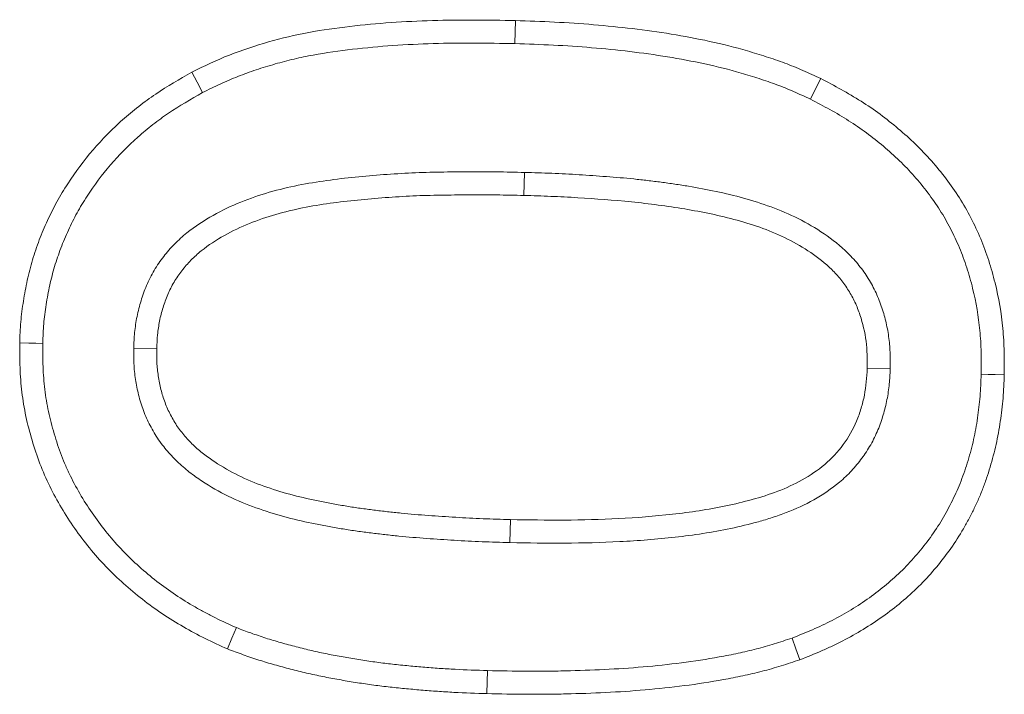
# Model space of a CAD drawing. Header units: metres. Extents: x 232680 to 233262, y 554200 to 554550.
# Tile 192 of 254: x 232761.1424 to 232761.1721, y 554478.558 to 554478.5783. Entities that reach past the tile are written whole.
import ezdxf

# ---------------------------------------------------------------- set-up
doc = ezdxf.new("R2010")
doc.units = ezdxf.units.M
doc.layers.add('ACO tekst', color=251, linetype='Continuous', lineweight=9)

# ---------------------------------------------------------------- blocks, each defined once
blk = doc.blocks.new('KT 500-640 (doorsnede)')
at = {"layer": 'ACO tekst'}
for p, q in [((0.925569, -0.034182), (0.925572, -0.034875)), ((0.920057, -0.045484), (0.92075, -0.045486)), ((0.931193, -0.045327), (0.9305, -0.045328)), ((0.935057, -0.045721), (0.93575, -0.045721)), ((0.916193, -0.046054), (0.9155, -0.046055)), ((0.925613, -0.056943), (0.925613, -0.05625))]:
    blk.add_line(p, q, dxfattribs=at)
at = {"layer": 'ACO tekst', "flags": 128}
for points in [[(0.925482, -0.031443), (0.925483, -0.031235), (0.925483, -0.031027), (0.925484, -0.03075)], [(0.917405, -0.036927), (0.917082, -0.0368), (0.91676, -0.036674)], [(0.933615, -0.036789), (0.93393, -0.036643), (0.934244, -0.036498)], [(0.91729, -0.053641), (0.916966, -0.053765), (0.916643, -0.053889)], [(0.933347, -0.055072), (0.933649, -0.055242), (0.933951, -0.055412)], [(0.925683, -0.059682), (0.925682, -0.05989), (0.92568, -0.060098), (0.925678, -0.060375)]]:
    blk.add_lwpolyline(points, dxfattribs=at)
at = {"layer": 'ACO tekst'}
for points, knots in [([(0.91676, -0.036674), (0.916852, -0.036458), (0.916944, -0.036242), (0.917093, -0.035922), (0.917144, -0.035817), (0.91725, -0.035608), (0.917305, -0.035504), (0.917475, -0.035195), (0.917595, -0.034993), (0.917849, -0.034598), (0.917984, -0.034405), (0.918266, -0.03403), (0.918414, -0.033847), (0.918724, -0.033495), (0.918887, -0.033325), (0.919225, -0.032999), (0.919401, -0.032843), (0.919765, -0.032547), (0.919954, -0.032407), (0.920342, -0.032142), (0.920541, -0.032017), (0.920849, -0.031845), (0.920952, -0.03179), (0.921162, -0.031685), (0.921268, -0.031634), (0.921481, -0.031535), (0.921589, -0.031488), (0.921805, -0.031397), (0.921915, -0.031354), (0.922136, -0.031275), (0.922247, -0.031239), (0.922472, -0.031169), (0.922585, -0.031137), (0.922811, -0.031074), (0.922925, -0.031045), (0.923153, -0.030989), (0.923268, -0.030964), (0.923498, -0.030919), (0.923614, -0.030899), (0.923846, -0.030863), (0.923962, -0.030847), (0.924195, -0.030818), (0.924312, -0.030806), (0.924546, -0.030785), (0.924663, -0.030776), (0.925015, -0.030758), (0.92525, -0.030754), (0.925484, -0.03075)], [0, 0, 0, 0, 0.0625, 0.0625, 0.09375, 0.09375, 0.125, 0.125, 0.1875, 0.1875, 0.25, 0.25, 0.3125, 0.3125, 0.375, 0.375, 0.4375, 0.4375, 0.5, 0.5, 0.5625, 0.5625, 0.59375, 0.59375, 0.625, 0.625, 0.65625, 0.65625, 0.6875, 0.6875, 0.71875, 0.71875, 0.75, 0.75, 0.78125, 0.78125, 0.8125, 0.8125, 0.84375, 0.84375, 0.875, 0.875, 0.90625, 0.90625, 0.9375, 0.9375, 1, 1, 1, 1]), ([(0.925484, -0.03075), (0.925716, -0.030755), (0.925948, -0.030761), (0.926412, -0.030784), (0.926643, -0.030802), (0.927334, -0.030885), (0.927791, -0.030977), (0.928462, -0.03116), (0.928684, -0.031229), (0.929122, -0.031383), (0.929337, -0.031469), (0.929761, -0.03166), (0.929969, -0.031764), (0.930376, -0.031987), (0.930574, -0.032107), (0.93096, -0.032366), (0.931146, -0.032505), (0.931508, -0.032795), (0.931685, -0.032946), (0.932025, -0.033261), (0.932189, -0.033426), (0.932502, -0.033769), (0.932652, -0.033946), (0.933087, -0.034489), (0.933354, -0.03487), (0.933712, -0.035467), (0.933824, -0.03567), (0.934039, -0.036082), (0.934141, -0.03629), (0.934244, -0.036498)], [0, 0, 0, 0, 0.0625, 0.0625, 0.125, 0.125, 0.25, 0.25, 0.3125, 0.3125, 0.375, 0.375, 0.4375, 0.4375, 0.5, 0.5, 0.5625, 0.5625, 0.625, 0.625, 0.6875, 0.6875, 0.75, 0.75, 0.875, 0.875, 0.9375, 0.9375, 1, 1, 1, 1]), ([(0.917405, -0.036927), (0.917494, -0.036718), (0.917581, -0.036515), (0.917718, -0.036222), (0.917765, -0.036124), (0.917864, -0.035929), (0.917916, -0.035832), (0.918075, -0.035543), (0.918187, -0.035354), (0.918423, -0.034987), (0.918547, -0.034808), (0.918809, -0.03446), (0.918946, -0.034291), (0.919232, -0.033967), (0.919381, -0.033811), (0.919692, -0.033511), (0.919854, -0.033368), (0.920187, -0.033097), (0.92036, -0.032969), (0.920718, -0.032724), (0.920899, -0.032611), (0.921177, -0.032455), (0.921272, -0.032405), (0.921466, -0.032308), (0.921566, -0.03226), (0.921766, -0.032167), (0.921865, -0.032123), (0.922063, -0.03204), (0.92216, -0.032002), (0.922358, -0.031932), (0.922459, -0.031898), (0.922668, -0.031834), (0.922775, -0.031803), (0.92299, -0.031744), (0.923096, -0.031716), (0.923307, -0.031665), (0.923411, -0.031642), (0.923621, -0.031601), (0.923728, -0.031582), (0.923944, -0.031549), (0.924054, -0.031534), (0.924273, -0.031507), (0.924382, -0.031495), (0.9246, -0.031476), (0.924708, -0.031468), (0.92503, -0.031451), (0.925252, -0.031447), (0.925482, -0.031443)], [0.0017925, 0.0017925, 0.0017925, 0.0017925, 0.0625, 0.0625, 0.09375, 0.09375, 0.125, 0.125, 0.1875, 0.1875, 0.25, 0.25, 0.3125, 0.3125, 0.375, 0.375, 0.4375, 0.4375, 0.5, 0.5, 0.5625, 0.5625, 0.59375, 0.59375, 0.625, 0.625, 0.65625, 0.65625, 0.6875, 0.6875, 0.71875, 0.71875, 0.75, 0.75, 0.78125, 0.78125, 0.8125, 0.8125, 0.84375, 0.84375, 0.875, 0.875, 0.90625, 0.90625, 0.9375, 0.9375, 0.998768, 0.998768, 0.998768, 0.998768]), ([(0.925482, -0.031443), (0.925709, -0.031448), (0.925931, -0.031454), (0.926365, -0.031475), (0.926578, -0.031492), (0.927217, -0.031569), (0.927638, -0.031653), (0.928264, -0.031824), (0.928471, -0.031888), (0.928874, -0.03203), (0.929071, -0.032109), (0.929459, -0.032284), (0.929652, -0.03238), (0.930025, -0.032585), (0.930206, -0.032695), (0.930555, -0.032929), (0.930726, -0.033056), (0.931062, -0.033325), (0.931227, -0.033467), (0.931541, -0.033757), (0.931689, -0.033907), (0.931979, -0.034223), (0.93212, -0.03439), (0.932529, -0.0349), (0.932776, -0.035253), (0.93311, -0.035811), (0.933215, -0.036), (0.933417, -0.036388), (0.933515, -0.036586), (0.933615, -0.036789)], [0.001247, 0.001247, 0.001247, 0.001247, 0.0625, 0.0625, 0.125, 0.125, 0.25, 0.25, 0.3125, 0.3125, 0.375, 0.375, 0.4375, 0.4375, 0.5, 0.5, 0.5625, 0.5625, 0.625, 0.625, 0.6875, 0.6875, 0.75, 0.75, 0.875, 0.875, 0.9375, 0.9375, 0.9983919, 0.9983919, 0.9983919, 0.9983919]), ([(0.925569, -0.034182), (0.925562, -0.034182), (0.925556, -0.034182), (0.92555, -0.034183), (0.925414, -0.034187), (0.92527, -0.034191), (0.925042, -0.034207), (0.924964, -0.034214), (0.924805, -0.034232), (0.924724, -0.034243), (0.924487, -0.034284), (0.924333, -0.034319), (0.924107, -0.03438), (0.924033, -0.034402), (0.923881, -0.03445), (0.923805, -0.034477), (0.923577, -0.034564), (0.923423, -0.034634), (0.923132, -0.03479), (0.922995, -0.034876), (0.922732, -0.03506), (0.922604, -0.03516), (0.922358, -0.035377), (0.92224, -0.035495), (0.921919, -0.035858), (0.921738, -0.036114), (0.921421, -0.036644), (0.921286, -0.036918), (0.921113, -0.037335), (0.921061, -0.037475), (0.920964, -0.037752), (0.920919, -0.037889), (0.920793, -0.038301), (0.920719, -0.038577), (0.920521, -0.03941), (0.920425, -0.039968), (0.920311, -0.040797), (0.920277, -0.041073), (0.920218, -0.041626), (0.920193, -0.041903), (0.920128, -0.042734), (0.920101, -0.043286), (0.920067, -0.044389), (0.920062, -0.044939), (0.920057, -0.04548), (0.920057, -0.045482), (0.920057, -0.045483), (0.920057, -0.045484)], [-0.001434, -0.001434, -0.001434, -0.001434, 0, 0, 0, 0.03125, 0.03125, 0.046875, 0.046875, 0.0625, 0.0625, 0.09375, 0.09375, 0.109375, 0.109375, 0.125, 0.125, 0.15625, 0.15625, 0.1875, 0.1875, 0.21875, 0.21875, 0.25, 0.25, 0.3125, 0.3125, 0.375, 0.375, 0.40625, 0.40625, 0.4375, 0.4375, 0.5, 0.5, 0.625, 0.625, 0.6875, 0.6875, 0.75, 0.75, 0.875, 0.875, 1, 1, 1, 1.000275, 1.000275, 1.000275, 1.000275]), ([(0.931193, -0.045327), (0.931192, -0.045057), (0.931192, -0.044784), (0.931184, -0.044233), (0.931176, -0.043957), (0.931156, -0.043411), (0.931145, -0.043138), (0.931117, -0.042593), (0.931102, -0.042318), (0.93107, -0.041901), (0.931058, -0.041762), (0.931033, -0.041487), (0.931019, -0.041351), (0.930991, -0.041077), (0.930976, -0.04094), (0.930942, -0.040662), (0.930924, -0.040523), (0.930864, -0.040107), (0.93082, -0.039834), (0.930718, -0.039281), (0.930659, -0.039002), (0.930521, -0.038446), (0.930441, -0.038168), (0.930253, -0.037614), (0.930145, -0.037338), (0.929891, -0.036797), (0.929746, -0.036533), (0.929416, -0.036022), (0.929229, -0.035773), (0.928956, -0.035481), (0.9289, -0.035423), (0.928782, -0.035311), (0.92872, -0.035255), (0.928531, -0.035096), (0.928401, -0.035001), (0.928132, -0.034824), (0.92799, -0.034742), (0.927698, -0.034597), (0.927548, -0.034534), (0.927323, -0.034453), (0.927248, -0.034428), (0.927099, -0.034382), (0.927025, -0.034362), (0.926874, -0.034323), (0.926798, -0.034305), (0.926642, -0.034272), (0.926563, -0.034258), (0.926406, -0.034234), (0.926327, -0.034224), (0.926172, -0.034208), (0.926094, -0.034202), (0.925866, -0.034188), (0.925722, -0.034185), (0.925587, -0.034182), (0.925581, -0.034182), (0.925575, -0.034182), (0.925569, -0.034182)], [0, 0, 0, 0, 0.0625, 0.0625, 0.125, 0.125, 0.1875, 0.1875, 0.25, 0.25, 0.28125, 0.28125, 0.3125, 0.3125, 0.34375, 0.34375, 0.375, 0.375, 0.4375, 0.4375, 0.5, 0.5, 0.5625, 0.5625, 0.625, 0.625, 0.6875, 0.6875, 0.75, 0.75, 0.765625, 0.765625, 0.78125, 0.78125, 0.8125, 0.8125, 0.84375, 0.84375, 0.875, 0.875, 0.890625, 0.890625, 0.90625, 0.90625, 0.921875, 0.921875, 0.9375, 0.9375, 0.953125, 0.953125, 0.96875, 0.96875, 1, 1, 1, 1.001444, 1.001444, 1.001444, 1.001444]), ([(0.925572, -0.034875), (0.9253, -0.034884), (0.925027, -0.034894), (0.924629, -0.034962), (0.924497, -0.034992), (0.924236, -0.035063), (0.924106, -0.035104), (0.923721, -0.03525), (0.923481, -0.035381), (0.923036, -0.035693), (0.922828, -0.035876), (0.922468, -0.036283), (0.92231, -0.036506), (0.92203, -0.036976), (0.921911, -0.037219), (0.921705, -0.037719), (0.921617, -0.037975), (0.921459, -0.038494), (0.921388, -0.038757), (0.921201, -0.039549), (0.921109, -0.040082), (0.920961, -0.041155), (0.920904, -0.041695), (0.92082, -0.042776), (0.920793, -0.043318), (0.92076, -0.044402), (0.920755, -0.044944), (0.92075, -0.045486)], [0, 0, 0, 0, 0.0625, 0.0625, 0.09375, 0.09375, 0.125, 0.125, 0.1875, 0.1875, 0.25, 0.25, 0.3125, 0.3125, 0.375, 0.375, 0.4375, 0.4375, 0.5, 0.5, 0.625, 0.625, 0.75, 0.75, 0.875, 0.875, 1, 1, 1, 1]), ([(0.9305, -0.045328), (0.9305, -0.045058), (0.930499, -0.044788), (0.930491, -0.044249), (0.930484, -0.04398), (0.930454, -0.043171), (0.930431, -0.042632), (0.93037, -0.041825), (0.930344, -0.041556), (0.930288, -0.04102), (0.930257, -0.040753), (0.930143, -0.039953), (0.93005, -0.039423), (0.929789, -0.038373), (0.929623, -0.037859), (0.929281, -0.037127), (0.92915, -0.036888), (0.928858, -0.036434), (0.928696, -0.036219), (0.92842, -0.035921), (0.928322, -0.035826), (0.928115, -0.035651), (0.928007, -0.035571), (0.927782, -0.035423), (0.927666, -0.035355), (0.927424, -0.035234), (0.927298, -0.035181), (0.926916, -0.035042), (0.926655, -0.034973), (0.926118, -0.03489), (0.925844, -0.034881), (0.925572, -0.034875)], [0, 0, 0, 0, 0.0625, 0.0625, 0.125, 0.125, 0.25, 0.25, 0.3125, 0.3125, 0.375, 0.375, 0.5, 0.5, 0.625, 0.625, 0.6875, 0.6875, 0.75, 0.75, 0.78125, 0.78125, 0.8125, 0.8125, 0.84375, 0.84375, 0.875, 0.875, 0.9375, 0.9375, 1, 1, 1, 1]), ([(0.9155, -0.046055), (0.915502, -0.045658), (0.915504, -0.045262), (0.915516, -0.044667), (0.915521, -0.044469), (0.915535, -0.044073), (0.915543, -0.043875), (0.915573, -0.043281), (0.915596, -0.042886), (0.915656, -0.042095), (0.915692, -0.0417), (0.91578, -0.040912), (0.915832, -0.040519), (0.915953, -0.039736), (0.916023, -0.039346), (0.916145, -0.038764), (0.916189, -0.03857), (0.916281, -0.038185), (0.916331, -0.037993), (0.916439, -0.037611), (0.916499, -0.037422), (0.916626, -0.037047), (0.916693, -0.03686), (0.91676, -0.036674)], [0, 0, 0, 0, 0.125, 0.125, 0.1875, 0.1875, 0.25, 0.25, 0.375, 0.375, 0.5, 0.5, 0.625, 0.625, 0.75, 0.75, 0.8125, 0.8125, 0.875, 0.875, 0.9375, 0.9375, 1, 1, 1, 1]), ([(0.934244, -0.036498), (0.934322, -0.036678), (0.934399, -0.036858), (0.934547, -0.037222), (0.934617, -0.037405), (0.934744, -0.037776), (0.934803, -0.037963), (0.934914, -0.038339), (0.934966, -0.038528), (0.935116, -0.039097), (0.935203, -0.03948), (0.935349, -0.040251), (0.935411, -0.040638), (0.935517, -0.041415), (0.935562, -0.041805), (0.935634, -0.042586), (0.935663, -0.042977), (0.935709, -0.04376), (0.935725, -0.044152), (0.935743, -0.044936), (0.935747, -0.045329), (0.93575, -0.045721)], [0, 0, 0, 0, 0.0625, 0.0625, 0.125, 0.125, 0.1875, 0.1875, 0.25, 0.25, 0.375, 0.375, 0.5, 0.5, 0.625, 0.625, 0.75, 0.75, 0.875, 0.875, 1, 1, 1, 1]), ([(0.916193, -0.046054), (0.916195, -0.045659), (0.916197, -0.045267), (0.916208, -0.044684), (0.916214, -0.04449), (0.916227, -0.044101), (0.916236, -0.043906), (0.916264, -0.043321), (0.916288, -0.04293), (0.916346, -0.042154), (0.916381, -0.041768), (0.916467, -0.040999), (0.916518, -0.040615), (0.916636, -0.039853), (0.916704, -0.039475), (0.916822, -0.038912), (0.916864, -0.038724), (0.916953, -0.038354), (0.917, -0.038171), (0.917102, -0.037812), (0.917157, -0.037637), (0.917277, -0.037283), (0.91734, -0.037107), (0.917405, -0.036927)], [0.0004886, 0.0004886, 0.0004886, 0.0004886, 0.125, 0.125, 0.1875, 0.1875, 0.25, 0.25, 0.375, 0.375, 0.5, 0.5, 0.625, 0.625, 0.75, 0.75, 0.8125, 0.8125, 0.875, 0.875, 0.9375, 0.9375, 0.9978765, 0.9978765, 0.9978765, 0.9978765]), ([(0.933615, -0.036789), (0.93369, -0.036963), (0.933763, -0.037133), (0.933902, -0.037474), (0.933965, -0.037642), (0.934085, -0.037989), (0.93414, -0.038166), (0.934247, -0.038528), (0.934298, -0.038712), (0.934443, -0.03926), (0.934525, -0.039623), (0.934666, -0.040366), (0.934726, -0.040743), (0.93483, -0.041499), (0.934873, -0.041878), (0.934944, -0.042641), (0.934972, -0.043025), (0.935017, -0.043793), (0.935032, -0.044175), (0.93505, -0.044944), (0.935054, -0.045331), (0.935057, -0.045721)], [0.001902, 0.001902, 0.001902, 0.001902, 0.0625, 0.0625, 0.125, 0.125, 0.1875, 0.1875, 0.25, 0.25, 0.375, 0.375, 0.5, 0.5, 0.625, 0.625, 0.75, 0.75, 0.875, 0.875, 0.9993674, 0.9993674, 0.9993674, 0.9993674]), ([(0.920057, -0.045484), (0.920057, -0.045485), (0.920057, -0.045486), (0.920057, -0.045488), (0.920058, -0.045762), (0.920058, -0.046039), (0.920066, -0.046599), (0.920074, -0.046879), (0.920093, -0.047435), (0.920104, -0.047712), (0.920131, -0.048267), (0.920146, -0.048546), (0.920177, -0.048969), (0.920189, -0.04911), (0.920213, -0.049389), (0.920227, -0.049528), (0.920254, -0.049805), (0.920268, -0.049945), (0.9203, -0.050227), (0.920318, -0.05037), (0.920357, -0.050652), (0.920378, -0.050792), (0.920422, -0.051069), (0.920444, -0.051208), (0.920517, -0.051629), (0.920574, -0.051913), (0.920707, -0.052479), (0.920784, -0.05276), (0.920963, -0.053322), (0.921067, -0.053604), (0.921311, -0.054159), (0.921451, -0.054429), (0.921685, -0.05482), (0.921769, -0.05495), (0.921951, -0.055208), (0.922049, -0.055335), (0.922211, -0.055521), (0.922267, -0.055582), (0.92238, -0.055697), (0.922437, -0.055753), (0.922552, -0.05586), (0.922611, -0.055912), (0.922736, -0.056018), (0.922802, -0.056071), (0.922942, -0.056174), (0.923014, -0.056222), (0.923156, -0.056311), (0.923227, -0.056352), (0.923438, -0.056468), (0.923586, -0.05654), (0.923895, -0.056665), (0.924052, -0.056717), (0.924286, -0.056782), (0.924364, -0.056801), (0.924518, -0.056836), (0.924594, -0.056851), (0.924749, -0.056878), (0.924828, -0.056891), (0.924987, -0.056912), (0.92507, -0.05692), (0.925313, -0.056938), (0.925464, -0.05694), (0.925601, -0.056943), (0.925605, -0.056943), (0.925609, -0.056943), (0.925613, -0.056943)], [-0.000272, -0.000272, -0.000272, -0.000272, 0, 0, 0, 0.0625, 0.0625, 0.125, 0.125, 0.1875, 0.1875, 0.25, 0.25, 0.28125, 0.28125, 0.3125, 0.3125, 0.34375, 0.34375, 0.375, 0.375, 0.40625, 0.40625, 0.4375, 0.4375, 0.5, 0.5, 0.5625, 0.5625, 0.625, 0.625, 0.6875, 0.6875, 0.71875, 0.71875, 0.75, 0.75, 0.765625, 0.765625, 0.78125, 0.78125, 0.796875, 0.796875, 0.8125, 0.8125, 0.828125, 0.828125, 0.84375, 0.84375, 0.875, 0.875, 0.90625, 0.90625, 0.921875, 0.921875, 0.9375, 0.9375, 0.953125, 0.953125, 0.96875, 0.96875, 1, 1, 1, 1.000944, 1.000944, 1.000944, 1.000944]), ([(0.92075, -0.045486), (0.92075, -0.045761), (0.920751, -0.046035), (0.920759, -0.046584), (0.920766, -0.046859), (0.920785, -0.047407), (0.920796, -0.047682), (0.920823, -0.04823), (0.920838, -0.048504), (0.920868, -0.048915), (0.920879, -0.049051), (0.920903, -0.049325), (0.920916, -0.049461), (0.920943, -0.049735), (0.920957, -0.049871), (0.920988, -0.050144), (0.921005, -0.05028), (0.921043, -0.050552), (0.921063, -0.050688), (0.921106, -0.050959), (0.921128, -0.051094), (0.921198, -0.0515), (0.921252, -0.051769), (0.921378, -0.052304), (0.92145, -0.052569), (0.921617, -0.053093), (0.921712, -0.053351), (0.921934, -0.053853), (0.92206, -0.054097), (0.922272, -0.054451), (0.922347, -0.054567), (0.922505, -0.054792), (0.922589, -0.054901), (0.922724, -0.055056), (0.922771, -0.055106), (0.922867, -0.055204), (0.922916, -0.055252), (0.923017, -0.055346), (0.923068, -0.055392), (0.923173, -0.05548), (0.923227, -0.055523), (0.923337, -0.055604), (0.923394, -0.055643), (0.923511, -0.055716), (0.92357, -0.05575), (0.923751, -0.055849), (0.923874, -0.055909), (0.924129, -0.056012), (0.924259, -0.056056), (0.924458, -0.056111), (0.924524, -0.056127), (0.924659, -0.056157), (0.924726, -0.05617), (0.924861, -0.056195), (0.924929, -0.056205), (0.925065, -0.056223), (0.925133, -0.05623), (0.925339, -0.056245), (0.925476, -0.056248), (0.925613, -0.05625)], [0, 0, 0, 0, 0.0625, 0.0625, 0.125, 0.125, 0.1875, 0.1875, 0.25, 0.25, 0.28125, 0.28125, 0.3125, 0.3125, 0.34375, 0.34375, 0.375, 0.375, 0.40625, 0.40625, 0.4375, 0.4375, 0.5, 0.5, 0.5625, 0.5625, 0.625, 0.625, 0.6875, 0.6875, 0.71875, 0.71875, 0.75, 0.75, 0.765625, 0.765625, 0.78125, 0.78125, 0.796875, 0.796875, 0.8125, 0.8125, 0.828125, 0.828125, 0.84375, 0.84375, 0.875, 0.875, 0.90625, 0.90625, 0.921875, 0.921875, 0.9375, 0.9375, 0.953125, 0.953125, 0.96875, 0.96875, 1, 1, 1, 1]), ([(0.925613, -0.056943), (0.925618, -0.056943), (0.925622, -0.056943), (0.925626, -0.056943), (0.925765, -0.05694), (0.925915, -0.056938), (0.926157, -0.056922), (0.92624, -0.056914), (0.926403, -0.056894), (0.926484, -0.056882), (0.926727, -0.05684), (0.926886, -0.056802), (0.927116, -0.056738), (0.927191, -0.056715), (0.927345, -0.056664), (0.927423, -0.056636), (0.92758, -0.056575), (0.927658, -0.056541), (0.927813, -0.056468), (0.927889, -0.056429), (0.928114, -0.056303), (0.928255, -0.05621), (0.928518, -0.056016), (0.928646, -0.055911), (0.928893, -0.055681), (0.929007, -0.05556), (0.929323, -0.05519), (0.929504, -0.054927), (0.929822, -0.054391), (0.92996, -0.054115), (0.930202, -0.053558), (0.930307, -0.053275), (0.930489, -0.052703), (0.930565, -0.052414), (0.930696, -0.051838), (0.93075, -0.051552), (0.930845, -0.050981), (0.930886, -0.050698), (0.930995, -0.049848), (0.93105, -0.049284), (0.931111, -0.04843), (0.931127, -0.048145), (0.931145, -0.047718), (0.93115, -0.047577), (0.931159, -0.047297), (0.931163, -0.047158), (0.931172, -0.04688), (0.931176, -0.046739), (0.931183, -0.046457), (0.931186, -0.046315), (0.931192, -0.045888), (0.931193, -0.045607), (0.931193, -0.045329), (0.931193, -0.045328), (0.931193, -0.045328), (0.931193, -0.045327)], [-0.000931, -0.000931, -0.000931, -0.000931, 0, 0, 0, 0.03125, 0.03125, 0.046875, 0.046875, 0.0625, 0.0625, 0.09375, 0.09375, 0.109375, 0.109375, 0.125, 0.125, 0.140625, 0.140625, 0.15625, 0.15625, 0.1875, 0.1875, 0.21875, 0.21875, 0.25, 0.25, 0.3125, 0.3125, 0.375, 0.375, 0.4375, 0.4375, 0.5, 0.5, 0.5625, 0.5625, 0.625, 0.625, 0.75, 0.75, 0.8125, 0.8125, 0.84375, 0.84375, 0.875, 0.875, 0.90625, 0.90625, 0.9375, 0.9375, 1, 1, 1, 1.000152, 1.000152, 1.000152, 1.000152]), ([(0.925613, -0.05625), (0.925752, -0.056247), (0.925892, -0.056245), (0.9261, -0.056231), (0.926169, -0.056225), (0.926307, -0.056208), (0.926376, -0.056198), (0.926582, -0.056162), (0.926718, -0.05613), (0.926919, -0.056073), (0.926985, -0.056053), (0.927118, -0.05601), (0.927183, -0.055986), (0.927313, -0.055935), (0.927377, -0.055908), (0.927503, -0.055848), (0.927565, -0.055816), (0.927747, -0.055714), (0.927863, -0.055638), (0.928087, -0.055472), (0.928195, -0.055384), (0.928399, -0.055194), (0.928495, -0.055093), (0.928766, -0.054775), (0.928925, -0.054545), (0.92921, -0.054066), (0.929334, -0.053816), (0.929556, -0.053305), (0.929653, -0.053044), (0.929822, -0.052513), (0.929893, -0.052244), (0.930017, -0.051701), (0.930069, -0.051427), (0.93016, -0.050878), (0.930199, -0.050603), (0.930305, -0.049775), (0.93036, -0.049221), (0.93042, -0.048388), (0.930435, -0.04811), (0.930452, -0.047693), (0.930457, -0.047554), (0.930466, -0.047276), (0.93047, -0.047137), (0.930479, -0.046858), (0.930483, -0.046719), (0.93049, -0.046441), (0.930493, -0.046302), (0.930499, -0.045885), (0.9305, -0.045606), (0.9305, -0.045328)], [0, 0, 0, 0, 0.03125, 0.03125, 0.046875, 0.046875, 0.0625, 0.0625, 0.09375, 0.09375, 0.109375, 0.109375, 0.125, 0.125, 0.140625, 0.140625, 0.15625, 0.15625, 0.1875, 0.1875, 0.21875, 0.21875, 0.25, 0.25, 0.3125, 0.3125, 0.375, 0.375, 0.4375, 0.4375, 0.5, 0.5, 0.5625, 0.5625, 0.625, 0.625, 0.75, 0.75, 0.8125, 0.8125, 0.84375, 0.84375, 0.875, 0.875, 0.90625, 0.90625, 0.9375, 0.9375, 1, 1, 1, 1]), ([(0.935057, -0.045721), (0.935054, -0.046134), (0.93505, -0.046544), (0.935033, -0.04736), (0.935018, -0.047766), (0.934973, -0.048578), (0.934943, -0.048982), (0.934865, -0.04979), (0.934818, -0.050193), (0.934705, -0.050991), (0.934639, -0.051388), (0.934517, -0.051967), (0.934473, -0.052157), (0.934373, -0.052536), (0.934318, -0.052725), (0.9342, -0.053101), (0.934136, -0.05329), (0.934002, -0.05366), (0.933931, -0.053842), (0.933817, -0.054109), (0.933779, -0.054197), (0.933697, -0.054373), (0.933655, -0.054462), (0.933527, -0.054722), (0.933438, -0.054895), (0.933347, -0.055072)], [0.0005976, 0.0005976, 0.0005976, 0.0005976, 0.125, 0.125, 0.25, 0.25, 0.375, 0.375, 0.5, 0.5, 0.625, 0.625, 0.6875, 0.6875, 0.75, 0.75, 0.8125, 0.8125, 0.875, 0.875, 0.90625, 0.90625, 0.9375, 0.9375, 0.9973567, 0.9973567, 0.9973567, 0.9973567]), ([(0.93575, -0.045721), (0.935743, -0.046552), (0.935733, -0.047383), (0.935641, -0.049044), (0.935563, -0.049873), (0.935388, -0.051106), (0.93532, -0.051515), (0.935149, -0.05233), (0.935042, -0.052733), (0.934793, -0.053522), (0.934654, -0.053912), (0.934331, -0.054673), (0.934141, -0.055042), (0.933951, -0.055412)], [0, 0, 0, 0, 0.25, 0.25, 0.5, 0.5, 0.625, 0.625, 0.75, 0.75, 0.875, 0.875, 1, 1, 1, 1]), ([(0.916643, -0.053889), (0.916588, -0.053732), (0.916534, -0.053575), (0.916456, -0.053339), (0.91643, -0.05326), (0.916381, -0.053102), (0.916357, -0.053023), (0.916287, -0.052784), (0.916244, -0.052624), (0.916163, -0.052303), (0.916124, -0.052142), (0.916049, -0.051819), (0.916013, -0.051657), (0.915946, -0.051332), (0.915915, -0.051169), (0.915858, -0.050843), (0.915831, -0.050679), (0.915782, -0.050351), (0.915759, -0.050187), (0.915715, -0.049859), (0.915695, -0.049694), (0.915658, -0.049365), (0.915642, -0.0492), (0.915613, -0.048869), (0.9156, -0.048704), (0.915577, -0.048373), (0.915567, -0.048208), (0.915548, -0.047877), (0.915539, -0.047712), (0.915524, -0.04738), (0.915518, -0.047215), (0.915505, -0.046718), (0.915503, -0.046386), (0.9155, -0.046055)], [0, 0, 0, 0, 0.0625, 0.0625, 0.09375, 0.09375, 0.125, 0.125, 0.1875, 0.1875, 0.25, 0.25, 0.3125, 0.3125, 0.375, 0.375, 0.4375, 0.4375, 0.5, 0.5, 0.5625, 0.5625, 0.625, 0.625, 0.6875, 0.6875, 0.75, 0.75, 0.8125, 0.8125, 0.875, 0.875, 1, 1, 1, 1]), ([(0.91729, -0.053641), (0.917238, -0.053492), (0.917188, -0.053345), (0.917115, -0.053124), (0.91709, -0.053049), (0.917043, -0.052899), (0.917021, -0.052825), (0.916955, -0.0526), (0.916914, -0.052447), (0.916835, -0.052138), (0.916797, -0.05198), (0.916725, -0.051667), (0.91669, -0.051511), (0.916626, -0.051199), (0.916596, -0.051043), (0.916541, -0.050729), (0.916516, -0.050571), (0.916468, -0.050252), (0.916445, -0.050092), (0.916402, -0.049772), (0.916383, -0.049612), (0.916347, -0.049293), (0.916332, -0.049135), (0.916304, -0.048814), (0.916291, -0.048653), (0.916269, -0.048328), (0.916258, -0.048165), (0.916239, -0.047839), (0.916231, -0.047677), (0.916216, -0.047353), (0.916211, -0.047193), (0.916198, -0.04671), (0.916195, -0.046384), (0.916193, -0.046054)], [0.0028687, 0.0028687, 0.0028687, 0.0028687, 0.0625, 0.0625, 0.09375, 0.09375, 0.125, 0.125, 0.1875, 0.1875, 0.25, 0.25, 0.3125, 0.3125, 0.375, 0.375, 0.4375, 0.4375, 0.5, 0.5, 0.5625, 0.5625, 0.625, 0.625, 0.6875, 0.6875, 0.75, 0.75, 0.8125, 0.8125, 0.875, 0.875, 0.9994159, 0.9994159, 0.9994159, 0.9994159]), ([(0.925678, -0.060375), (0.92543, -0.060369), (0.925181, -0.060362), (0.924689, -0.06033), (0.924444, -0.060305), (0.923958, -0.060234), (0.923717, -0.060189), (0.923238, -0.060074), (0.923001, -0.060005), (0.92253, -0.059851), (0.922295, -0.059766), (0.921836, -0.059577), (0.921612, -0.059474), (0.921177, -0.059246), (0.920965, -0.059123), (0.92055, -0.058862), (0.920347, -0.058724), (0.919754, -0.058285), (0.919374, -0.05796), (0.918679, -0.057258), (0.918361, -0.056883), (0.917776, -0.056091), (0.917511, -0.05567), (0.917154, -0.055017), (0.917043, -0.054796), (0.916835, -0.054346), (0.916739, -0.054117), (0.916643, -0.053889)], [0, 0, 0, 0, 0.0625, 0.0625, 0.125, 0.125, 0.1875, 0.1875, 0.25, 0.25, 0.3125, 0.3125, 0.375, 0.375, 0.4375, 0.4375, 0.5, 0.5, 0.625, 0.625, 0.75, 0.75, 0.875, 0.875, 0.9375, 0.9375, 1, 1, 1, 1]), ([(0.925683, -0.059682), (0.925441, -0.059676), (0.925207, -0.059669), (0.924754, -0.05964), (0.924527, -0.059617), (0.924076, -0.059551), (0.923854, -0.059509), (0.923418, -0.059404), (0.923197, -0.05934), (0.922757, -0.059197), (0.922541, -0.059118), (0.922225, -0.058988), (0.922121, -0.058943), (0.921916, -0.058848), (0.921816, -0.058799), (0.921517, -0.058642), (0.921318, -0.058527), (0.920928, -0.058281), (0.920739, -0.058152), (0.920371, -0.05788), (0.920191, -0.057735), (0.919842, -0.057435), (0.919676, -0.05728), (0.919194, -0.056794), (0.918894, -0.056439), (0.918483, -0.055882), (0.918354, -0.055693), (0.918107, -0.055303), (0.91799, -0.055102), (0.917823, -0.054796), (0.917769, -0.054693), (0.917665, -0.054487), (0.917615, -0.054383), (0.917473, -0.054074), (0.917383, -0.053861), (0.91729, -0.053641)], [0.001058, 0.001058, 0.001058, 0.001058, 0.0625, 0.0625, 0.125, 0.125, 0.1875, 0.1875, 0.25, 0.25, 0.3125, 0.3125, 0.34375, 0.34375, 0.375, 0.375, 0.4375, 0.4375, 0.5, 0.5, 0.5625, 0.5625, 0.625, 0.625, 0.75, 0.75, 0.8125, 0.8125, 0.875, 0.875, 0.90625, 0.90625, 0.9375, 0.9375, 0.9980739, 0.9980739, 0.9980739, 0.9980739]), ([(0.933347, -0.055072), (0.933131, -0.055424), (0.932921, -0.055763), (0.932586, -0.056234), (0.932468, -0.056388), (0.93222, -0.056691), (0.93209, -0.056838), (0.931687, -0.057268), (0.9314, -0.057537), (0.930795, -0.05803), (0.930474, -0.058256), (0.929972, -0.058565), (0.929802, -0.058662), (0.929462, -0.058839), (0.929287, -0.05892), (0.928924, -0.059075), (0.928741, -0.059147), (0.928375, -0.059276), (0.92819, -0.059334), (0.927816, -0.059435), (0.927627, -0.059478), (0.927244, -0.059552), (0.927048, -0.059583), (0.926651, -0.059635), (0.926459, -0.059656), (0.926086, -0.059678), (0.92589, -0.05968), (0.925683, -0.059682)], [0.0025966, 0.0025966, 0.0025966, 0.0025966, 0.125, 0.125, 0.1875, 0.1875, 0.25, 0.25, 0.375, 0.375, 0.5, 0.5, 0.5625, 0.5625, 0.625, 0.625, 0.6875, 0.6875, 0.75, 0.75, 0.8125, 0.8125, 0.875, 0.875, 0.9375, 0.9375, 0.998764, 0.998764, 0.998764, 0.998764]), ([(0.933951, -0.055412), (0.93373, -0.055772), (0.933509, -0.056132), (0.933142, -0.056648), (0.933013, -0.056816), (0.932745, -0.057143), (0.932606, -0.057301), (0.932172, -0.057764), (0.931863, -0.058053), (0.931208, -0.058587), (0.930862, -0.058831), (0.930322, -0.059163), (0.930139, -0.059268), (0.929764, -0.059463), (0.929572, -0.059552), (0.929184, -0.059718), (0.928987, -0.059795), (0.928589, -0.059935), (0.928387, -0.059998), (0.92798, -0.060108), (0.927774, -0.060155), (0.927359, -0.060235), (0.92715, -0.060268), (0.926732, -0.060323), (0.926522, -0.060346), (0.9261, -0.060371), (0.925889, -0.060373), (0.925678, -0.060375)], [0, 0, 0, 0, 0.125, 0.125, 0.1875, 0.1875, 0.25, 0.25, 0.375, 0.375, 0.5, 0.5, 0.5625, 0.5625, 0.625, 0.625, 0.6875, 0.6875, 0.75, 0.75, 0.8125, 0.8125, 0.875, 0.875, 0.9375, 0.9375, 1, 1, 1, 1])]:
    blk.add_open_spline(points, degree=3, knots=knots, dxfattribs=at)

msp = doc.modelspace()

# ---------------------------------------------------------------- block references
at = {"xscale": -1, "rotation": 268.5270045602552}
msp.add_blockref('KT 500-640 (doorsnede)', (232761.179001, 554477.641631), dxfattribs=at)

doc.saveas('drawing.dxf')
